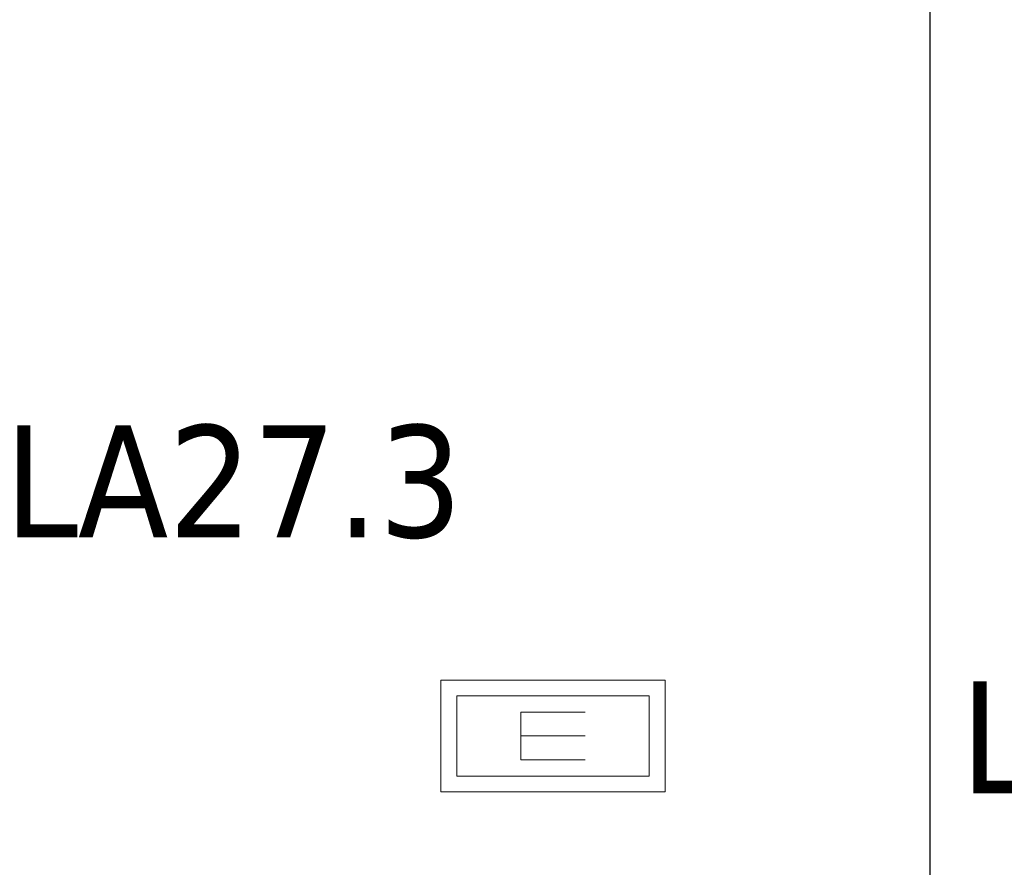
# Model space of a CAD drawing. Header units: metres. Extents: x 391.1 to 427.5, y 12.8 to 28.4.
# Tile 50 of 218: x 402 to 403.4, y 26.1 to 27.2. Entities that reach past the tile are written whole.
import ezdxf

# ---------------------------------------------------------------- set-up
doc = ezdxf.new("R2010")
doc.units = ezdxf.units.M
for name, color, linetype, lineweight in [('A-DETL-GENF-OTLN', 7, 'Continuous', 18), ('A-WALL-____-MCUT', 7, 'Continuous', 25), ('A-WALL-____-OTLN', 7, 'Continuous', 25), ('E-LITE-____-IDEN', 7, 'Continuous', 30), ('E-LITE-EQPM-IDEN', 7, 'Continuous', 30)]:
    doc.layers.add(name, color=color, linetype=linetype, lineweight=lineweight)
doc.styles.add('Tahoma_4', font='tahoma.ttf', dxfattribs={"height": 0.15})

# ---------------------------------------------------------------- blocks, each defined once
blk = doc.blocks.new('Family - Evans PA-152341-03_ENLLUMENAT_P0A')
at = {"layer": 'A-WALL-____-MCUT', "color": 253, "true_color": 0xaaaaaa}
blk.add_line((4.4287, 0.1), (2.08, 0.1), dxfattribs=at)
at = {"layer": 'A-WALL-____-OTLN', "color": 253, "true_color": 0xaaaaaa}
blk.add_line((4.4287, 0.1), (0, 0.1), dxfattribs=at)
blk = doc.blocks.new('LONDR55-XX_ZZ-ARQ-CAA-M3D-Londres55_ifc-1-03_ENLLUMENAT_P0A')
at = {"layer": 'A-WALL-____-OTLN', "color": 253, "lineweight": 18, "true_color": 0xaaaaaa, "rotation": 90}
blk.add_blockref('Family - Evans PA-152341-03_ENLLUMENAT_P0A', (403.3571, 23.6496), dxfattribs=at)
blk = doc.blocks.new('ZYR_06_03 Emer Sostre Rect - 02 Emergencia Superficie 02-829066-03_ENLLUMENAT_P0A')
at = {"layer": 'A-DETL-GENF-OTLN', "color": 6, "true_color": 0xff00ff}
for p, q in [((-0.15, 0.075), (0.15, 0.075)), ((-0.15, -0.075), (-0.15, 0.075)), ((0.15, 0.075), (0.15, -0.075)), ((-0.1286, 0.0536), (0.1286, 0.0536)), ((-0.1286, -0.0536), (-0.1286, 0.0536)), ((0.1286, 0.0536), (0.1286, -0.0536)), ((-0.0429, 0.0321), (-0.0429, -0.0321)), ((-0.0429, 0.0321), (0.0429, 0.0321)), ((-0.0429, 0), (0.0429, 0)), ((-0.0429, -0.0321), (0.0429, -0.0321)), ((0.1286, -0.0536), (-0.1286, -0.0536)), ((0.15, -0.075), (-0.15, -0.075))]:
    blk.add_line(p, q, dxfattribs=at)

msp = doc.modelspace()

# ---------------------------------------------------------------- block references
at = {"lineweight": 5}
msp.add_blockref('LONDR55-XX_ZZ-ARQ-CAA-M3D-Londres55_ifc-1-03_ENLLUMENAT_P0A', (0, 0), dxfattribs=at)
at = {"layer": 'A-DETL-GENF-OTLN', "color": 6, "true_color": 0xff00ff}
msp.add_blockref('ZYR_06_03 Emer Sostre Rect - 02 Emergencia Superficie 02-829066-03_ENLLUMENAT_P0A', (402.7527, 26.2692), dxfattribs=at)

# ---------------------------------------------------------------- texts
at = {"layer": 'E-LITE-EQPM-IDEN', "insert": (402.018, 26.6855), "char_height": 0.15, "width": 0.737552, "attachment_point": 1, "style": 'Tahoma_4'}
msp.add_mtext('LA27.3', dxfattribs=at)

# ---------------------------------------------------------------- next in the draw order: texts
at = {"layer": 'E-LITE-____-IDEN', "insert": (403.2983, 26.3422), "char_height": 0.15, "width": 0.533122, "attachment_point": 1, "style": 'Tahoma_4', "bg_fill": 3, "box_fill_scale": 1.25, "bg_fill_color": 256, "bg_fill_true_color": 13158600, "bg_fill_transparency": 0}
msp.add_mtext('LA28', dxfattribs=at)

doc.saveas('drawing.dxf')
